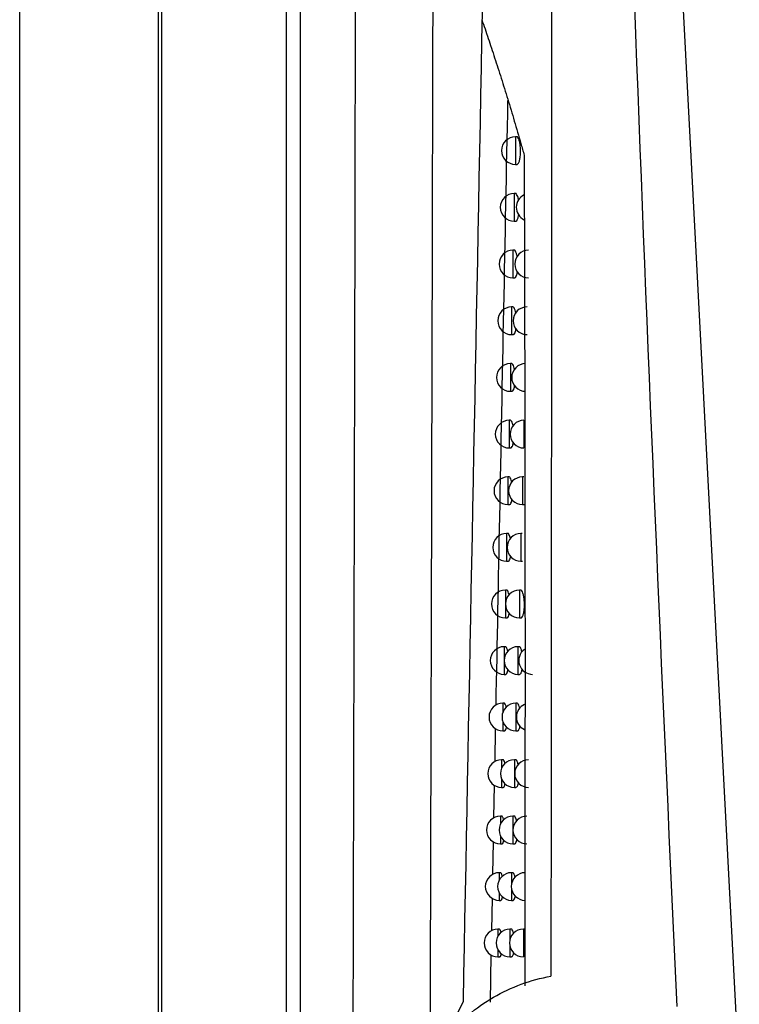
# Model space of a CAD drawing. Header units: millimetres. Extents: x 15358 to 16483, y 10132 to 11382.
# Tile 71 of 166: x 15911 to 15937, y 10672 to 10707. Entities that reach past the tile are written whole.
import ezdxf

# ---------------------------------------------------------------- set-up
doc = ezdxf.new("R2010")
doc.units = ezdxf.units.MM

msp = doc.modelspace()

# ---------------------------------------------------------------- linework, layer by layer
at = {"color": 7, "linetype": 'Continuous', "lineweight": 25}
for p, q in [((15910.797, 10589.564), (15910.797, 10899.564)), ((15915.797, 10899.564), (15915.797, 10589.564)), ((15933.224, 10737.28), (15936.807, 10668.955)), ((15915.928, 10736.963), (15915.928, 10627.253)), ((15920.438, 10627.626), (15920.438, 10736.59)), ((15920.938, 10736.59), (15920.938, 10627.626)), ((15928.76, 10703.129), (15928.714, 10703.129)), ((15928.714, 10703.129), (15928.714, 10702.129)), ((15928.714, 10702.129), (15928.773, 10702.129)), ((15928.714, 10701.078), (15928.669, 10701.078)), ((15928.669, 10701.078), (15928.669, 10700.078)), ((15928.669, 10700.078), (15928.727, 10700.078)), ((15928.668, 10699.028), (15928.623, 10699.028)), ((15928.623, 10699.028), (15928.623, 10698.028)), ((15928.623, 10698.028), (15928.682, 10698.028)), ((15928.623, 10696.979), (15928.578, 10696.979)), ((15928.578, 10696.979), (15928.578, 10695.979)), ((15928.578, 10695.979), (15928.636, 10695.979)), ((15928.577, 10694.931), (15928.532, 10694.931)), ((15928.532, 10694.931), (15928.532, 10693.931)), ((15928.532, 10693.931), (15928.591, 10693.931)), ((15928.532, 10692.884), (15928.487, 10692.884)), ((15928.487, 10692.884), (15928.487, 10691.884)), ((15929.024, 10692.884), (15929.024, 10691.884)), ((15928.487, 10691.884), (15928.545, 10691.884)), ((15928.486, 10690.838), (15928.442, 10690.838)), ((15928.442, 10690.838), (15928.442, 10689.838)), ((15929.013, 10690.838), (15928.968, 10690.838)), ((15928.968, 10690.838), (15928.968, 10689.838)), ((15928.442, 10689.838), (15928.5, 10689.838)), ((15928.968, 10689.838), (15929.027, 10689.838)), ((15928.441, 10688.792), (15928.396, 10688.792)), ((15928.396, 10688.792), (15928.396, 10687.792)), ((15928.958, 10688.792), (15928.913, 10688.792)), ((15928.913, 10688.792), (15928.913, 10687.792)), ((15928.396, 10687.792), (15928.455, 10687.792)), ((15928.913, 10687.792), (15928.972, 10687.792)), ((15928.395, 10686.748), (15928.351, 10686.748)), ((15928.351, 10686.748), (15928.351, 10685.748)), ((15928.903, 10686.748), (15928.858, 10686.748)), ((15928.858, 10686.748), (15928.858, 10685.748)), ((15928.351, 10685.748), (15928.41, 10685.748)), ((15928.858, 10685.748), (15928.917, 10685.748)), ((15928.35, 10684.705), (15928.306, 10684.705)), ((15928.306, 10684.705), (15928.306, 10684.252)), ((15928.848, 10684.705), (15928.804, 10684.705)), ((15928.804, 10684.705), (15928.804, 10683.705)), ((15928.306, 10684.157), (15928.306, 10683.705)), ((15928.306, 10683.705), (15928.364, 10683.705)), ((15928.804, 10683.705), (15928.863, 10683.705)), ((15928.305, 10682.662), (15928.261, 10682.662)), ((15928.261, 10682.662), (15928.261, 10682.337)), ((15928.774, 10682.662), (15928.73, 10682.662)), ((15928.73, 10682.662), (15928.73, 10681.662)), ((15928.261, 10681.987), (15928.261, 10681.662)), ((15927.977, 10680.555), (15928, 10681.745)), ((15928.261, 10681.662), (15928.32, 10681.662)), ((15928.73, 10681.662), (15928.788, 10681.662)), ((15928.26, 10680.62), (15928.216, 10680.62)), ((15928.216, 10680.62), (15928.216, 10680.316)), ((15928.72, 10680.62), (15928.676, 10680.62)), ((15928.676, 10680.62), (15928.676, 10679.62)), ((15928.216, 10679.925), (15928.216, 10679.62)), ((15927.937, 10678.519), (15927.96, 10679.701)), ((15928.216, 10679.62), (15928.275, 10679.62)), ((15928.676, 10679.62), (15928.735, 10679.62)), ((15928.216, 10678.58), (15928.172, 10678.58)), ((15928.172, 10678.58), (15928.172, 10678.295)), ((15928.667, 10678.58), (15928.623, 10678.58)), ((15928.623, 10678.58), (15928.623, 10677.58)), ((15927.897, 10676.483), (15927.92, 10677.658)), ((15928.172, 10677.865), (15928.172, 10677.58)), ((15928.172, 10677.58), (15928.23, 10677.58)), ((15928.623, 10677.58), (15928.682, 10677.58)), ((15928.171, 10676.54), (15928.127, 10676.54)), ((15928.127, 10676.54), (15928.127, 10676.272)), ((15928.615, 10676.54), (15928.571, 10676.54)), ((15928.571, 10676.54), (15928.571, 10676.122)), ((15928.571, 10675.959), (15928.571, 10675.54)), ((15927.858, 10674.448), (15927.881, 10675.616)), ((15928.127, 10675.809), (15928.127, 10675.54)), ((15928.127, 10675.54), (15928.186, 10675.54)), ((15928.571, 10675.54), (15928.629, 10675.54)), ((15928.127, 10674.502), (15928.083, 10674.502)), ((15928.083, 10674.502), (15928.083, 10674.249)), ((15928.562, 10674.502), (15928.518, 10674.502)), ((15928.518, 10674.502), (15928.518, 10674.126)), ((15929.047, 10674.502), (15929.002, 10674.502)), ((15929.002, 10674.502), (15929.002, 10673.502)), ((15928.083, 10673.756), (15928.083, 10673.502)), ((15928.518, 10673.878), (15928.518, 10673.502)), ((15927.808, 10671.867), (15927.841, 10673.576)), ((15928.083, 10673.502), (15928.142, 10673.502)), ((15928.518, 10673.502), (15928.577, 10673.502)), ((15926.824, 10671.879), (15925.916, 10670.093))]:
    msp.add_line(p, q, dxfattribs=at)
for centre, start, end in [((15928.714, 10702.629), 90, 270), ((15928.669, 10700.578), 90, 270), ((15929.246, 10700.578), 115.543, 244.0478), ((15928.623, 10698.528), 90, 270), ((15929.19, 10698.528), 90, 270), ((15928.578, 10696.479), 90, 270), ((15929.135, 10696.479), 90, 270), ((15928.532, 10694.431), 90, 270), ((15929.079, 10694.431), 90, 270), ((15928.487, 10692.384), 90, 270), ((15929.024, 10692.384), 90, 270), ((15928.442, 10690.338), 90, 270), ((15928.968, 10690.338), 90, 270), ((15928.396, 10688.292), 90, 270), ((15928.913, 10688.292), 90, 270), ((15928.351, 10686.248), 90, 270), ((15928.858, 10686.248), 90, 270), ((15928.306, 10684.205), 90, 270), ((15928.804, 10684.205), 90, 270), ((15929.336, 10684.205), 126.6701, 270), ((15928.261, 10682.162), 90, 270), ((15928.73, 10682.162), 90, 270), ((15929.25, 10682.162), 114.4009, 245.2872), ((15928.216, 10680.12), 90, 270), ((15928.676, 10680.12), 90, 270), ((15929.188, 10680.12), 90, 270), ((15928.172, 10678.08), 90, 270), ((15928.623, 10678.08), 90, 270), ((15929.126, 10678.08), 90, 270), ((15928.127, 10676.04), 90, 270), ((15928.571, 10676.04), 90, 270), ((15929.064, 10676.04), 90, 270), ((15928.083, 10674.002), 90, 270), ((15928.518, 10674.002), 90, 270), ((15929.002, 10674.002), 90, 270)]:
    msp.add_arc(centre, 0.5, start, end, dxfattribs=at)
for points in [[(15931.997, 10737.843), (15932.66, 10715.783), (15933.512, 10693.735), (15934.553, 10671.701)], [(15930.039, 10737.653), (15930.03, 10716.027), (15930.016, 10694.408), (15929.997, 10672.797)], [(15922.73, 10628.805), (15922.843, 10664.021), (15922.929, 10699.529), (15922.987, 10735.187)]]:
    msp.add_open_spline(points, degree=3, dxfattribs=at)
for points, knots in [([(15925.637, 10669.748), (15925.642, 10671.616), (15925.666, 10679.996), (15925.707, 10695.412), (15925.758, 10716.019), (15925.788, 10730.124), (15925.803, 10737.178)], [0, 0, 0, 0, 0.083415, 0.374117, 0.68701, 1, 1, 1, 1]), ([(15928.023, 10735.579), (15927.843, 10724.9), (15927.64, 10714.251), (15927.23, 10693.014), (15927.022, 10682.42), (15926.824, 10671.879)], [0, 0, 0, 0, 0.5, 0.5, 1, 1, 1, 1]), ([(15927.501, 10707.357), (15927.539, 10707.246), (15927.615, 10707.024), (15927.731, 10706.682), (15927.847, 10706.333), (15927.964, 10705.977), (15928.082, 10705.614), (15928.2, 10705.245), (15928.319, 10704.868), (15928.438, 10704.484), (15928.556, 10704.094), (15928.675, 10703.697), (15928.794, 10703.292), (15928.912, 10702.881), (15928.991, 10702.602), (15929.03, 10702.462)], [0, 0, 0, 0, 0.077254, 0.154372, 0.231376, 0.308288, 0.385131, 0.461927, 0.538697, 0.615464, 0.692249, 0.769073, 0.845959, 0.922928, 1, 1, 1, 1]), ([(15928.016, 10682.593), (15928.06, 10684.86), (15928.201, 10692.117), (15928.345, 10699.415), (15928.444, 10704.433)], [0, 0, 0, 0, 0.31242, 1, 1, 1, 1]), ([(15928.773, 10702.135), (15928.777, 10702.133), (15928.796, 10702.125), (15928.83, 10702.171), (15928.867, 10702.269), (15928.892, 10702.414), (15928.902, 10702.579), (15928.897, 10702.746), (15928.878, 10702.898), (15928.847, 10703.024), (15928.807, 10703.103), (15928.775, 10703.138), (15928.76, 10703.128), (15928.76, 10703.128)], [0, 0, 0, 0, 0.030357, 0.14312, 0.255081, 0.364041, 0.469238, 0.57175, 0.673811, 0.77773, 0.884992, 0.99569, 1, 1, 1, 1]), ([(15929.03, 10702.462), (15929.033, 10701.416), (15929.04, 10699.309), (15929.047, 10696.124), (15929.054, 10692.889), (15929.058, 10689.604), (15929.061, 10686.27), (15929.061, 10682.886), (15929.06, 10679.452), (15929.058, 10675.969), (15929.054, 10673.631), (15929.052, 10672.454)], [0, 0, 0, 0, 0.104454, 0.210571, 0.31835, 0.427793, 0.538901, 0.651675, 0.766115, 0.882223, 1, 1, 1, 1]), ([(15928.829, 10700.837), (15928.829, 10700.839), (15928.823, 10700.891), (15928.799, 10700.972), (15928.76, 10701.053), (15928.729, 10701.087), (15928.715, 10701.078), (15928.714, 10701.077)], [0, 0, 0, 0, 0.009967, 0.325953, 0.651798, 0.987743, 1, 1, 1, 1]), ([(15928.727, 10700.084), (15928.732, 10700.082), (15928.751, 10700.074), (15928.783, 10700.121), (15928.817, 10700.202), (15928.828, 10700.281), (15928.833, 10700.309)], [0, 0, 0, 0, 0.096387, 0.450975, 0.80307, 1, 1, 1, 1]), ([(15928.78, 10698.799), (15928.771, 10698.84), (15928.752, 10698.927), (15928.713, 10699.002), (15928.683, 10699.038), (15928.669, 10699.028), (15928.668, 10699.027)], [0, 0, 0, 0, 0.30863, 0.64342, 0.988245, 1, 1, 1, 1]), ([(15928.682, 10698.034), (15928.686, 10698.033), (15928.705, 10698.025), (15928.737, 10698.072), (15928.769, 10698.15), (15928.78, 10698.225), (15928.784, 10698.251)], [0, 0, 0, 0, 0.099193, 0.460697, 0.819693, 1, 1, 1, 1]), ([(15928.73, 10696.76), (15928.722, 10696.798), (15928.704, 10696.881), (15928.667, 10696.953), (15928.637, 10696.989), (15928.623, 10696.979), (15928.623, 10696.979)], [0, 0, 0, 0, 0.289911, 0.63434, 0.988747, 1, 1, 1, 1]), ([(15928.636, 10695.985), (15928.64, 10695.984), (15928.659, 10695.976), (15928.691, 10696.023), (15928.721, 10696.099), (15928.732, 10696.171), (15928.735, 10696.193)], [0, 0, 0, 0, 0.1020922, 0.4708001, 0.836986, 1, 1, 1, 1]), ([(15928.68, 10694.722), (15928.673, 10694.756), (15928.656, 10694.835), (15928.62, 10694.905), (15928.592, 10694.941), (15928.578, 10694.931), (15928.577, 10694.931)], [0, 0, 0, 0, 0.270053, 0.624691, 0.989258, 1, 1, 1, 1]), ([(15928.591, 10693.937), (15928.595, 10693.936), (15928.613, 10693.928), (15928.644, 10693.975), (15928.674, 10694.048), (15928.684, 10694.118), (15928.687, 10694.137)], [0, 0, 0, 0, 0.105089, 0.481304, 0.854985, 1, 1, 1, 1]), ([(15928.63, 10692.685), (15928.624, 10692.716), (15928.608, 10692.791), (15928.574, 10692.858), (15928.546, 10692.893), (15928.532, 10692.884), (15928.532, 10692.883)], [0, 0, 0, 0, 0.248953, 0.614424, 0.989777, 1, 1, 1, 1]), ([(15928.545, 10691.89), (15928.549, 10691.888), (15928.567, 10691.88), (15928.598, 10691.928), (15928.626, 10691.999), (15928.636, 10692.065), (15928.638, 10692.081)], [0, 0, 0, 0, 0.1081888, 0.4922321, 0.8737283, 1, 1, 1, 1]), ([(15928.581, 10690.649), (15928.575, 10690.676), (15928.561, 10690.747), (15928.528, 10690.812), (15928.5, 10690.847), (15928.486, 10690.837), (15928.486, 10690.837)], [0, 0, 0, 0, 0.2264992, 0.6034817, 0.990305, 1, 1, 1, 1]), ([(15928.5, 10689.844), (15928.504, 10689.842), (15928.522, 10689.834), (15928.551, 10689.882), (15928.579, 10689.95), (15928.588, 10690.013), (15928.59, 10690.027)], [0, 0, 0, 0, 0.111398, 0.503607, 0.893258, 1, 1, 1, 1]), ([(15928.531, 10688.614), (15928.527, 10688.638), (15928.513, 10688.705), (15928.481, 10688.766), (15928.454, 10688.802), (15928.441, 10688.792), (15928.441, 10688.792)], [0, 0, 0, 0, 0.2025643, 0.5918016, 0.9908442, 1, 1, 1, 1]), ([(15928.455, 10687.798), (15928.459, 10687.797), (15928.476, 10687.789), (15928.505, 10687.837), (15928.532, 10687.903), (15928.54, 10687.962), (15928.542, 10687.973)], [0, 0, 0, 0, 0.114723, 0.515454, 0.913617, 1, 1, 1, 1]), ([(15928.483, 10686.576), (15928.479, 10686.597), (15928.466, 10686.662), (15928.435, 10686.722), (15928.408, 10686.757), (15928.396, 10686.748), (15928.395, 10686.747)], [0, 0, 0, 0, 0.187138, 0.584492, 0.991501, 1, 1, 1, 1]), ([(15928.917, 10685.754), (15928.921, 10685.752), (15928.94, 10685.744), (15928.973, 10685.79), (15929.009, 10685.888), (15929.033, 10686.033), (15929.043, 10686.198), (15929.038, 10686.365), (15929.019, 10686.517), (15928.988, 10686.644), (15928.949, 10686.722), (15928.918, 10686.757), (15928.903, 10686.747), (15928.903, 10686.747)], [0, 0, 0, 0, 0.03079, 0.14332, 0.255028, 0.363845, 0.469087, 0.571803, 0.674125, 0.778249, 0.885572, 0.996163, 1, 1, 1, 1]), ([(15928.41, 10685.754), (15928.413, 10685.752), (15928.43, 10685.744), (15928.459, 10685.793), (15928.484, 10685.856), (15928.492, 10685.913), (15928.494, 10685.92)], [0, 0, 0, 0, 0.1181704, 0.5278016, 0.9348557, 1, 1, 1, 1]), ([(15928.435, 10684.538), (15928.431, 10684.557), (15928.419, 10684.62), (15928.389, 10684.678), (15928.363, 10684.714), (15928.35, 10684.704), (15928.35, 10684.704)], [0, 0, 0, 0, 0.174027, 0.578372, 0.99219, 1, 1, 1, 1]), ([(15928.949, 10684.517), (15928.943, 10684.543), (15928.927, 10684.614), (15928.893, 10684.678), (15928.863, 10684.714), (15928.849, 10684.704), (15928.848, 10684.704)], [0, 0, 0, 0, 0.222687, 0.599557, 0.987498, 1, 1, 1, 1]), ([(15928.364, 10683.711), (15928.368, 10683.709), (15928.385, 10683.701), (15928.413, 10683.75), (15928.437, 10683.811), (15928.445, 10683.864), (15928.446, 10683.869)], [0, 0, 0, 0, 0.121748, 0.540679, 0.957025, 1, 1, 1, 1]), ([(15928.863, 10683.71), (15928.867, 10683.709), (15928.885, 10683.701), (15928.917, 10683.749), (15928.946, 10683.817), (15928.956, 10683.88), (15928.958, 10683.893)], [0, 0, 0, 0, 0.1089586, 0.5033531, 0.8949082, 1, 1, 1, 1]), ([(15928.385, 10682.514), (15928.382, 10682.527), (15928.371, 10682.583), (15928.343, 10682.635), (15928.318, 10682.671), (15928.305, 10682.662), (15928.305, 10682.662)], [0, 0, 0, 0, 0.122545, 0.552695, 0.992559, 1, 1, 1, 1]), ([(15928.869, 10682.486), (15928.865, 10682.508), (15928.85, 10682.574), (15928.817, 10682.635), (15928.788, 10682.671), (15928.774, 10682.661), (15928.774, 10682.661)], [0, 0, 0, 0, 0.195665, 0.586456, 0.98823, 1, 1, 1, 1]), ([(15928.32, 10681.668), (15928.323, 10681.666), (15928.34, 10681.659), (15928.367, 10681.7), (15928.385, 10681.768), (15928.394, 10681.8)], [0, 0, 0, 0, 0.134783, 0.595278, 1, 1, 1, 1]), ([(15928.788, 10681.668), (15928.792, 10681.666), (15928.811, 10681.658), (15928.842, 10681.706), (15928.87, 10681.772), (15928.878, 10681.831), (15928.88, 10681.841)], [0, 0, 0, 0, 0.112894, 0.51694, 0.918139, 1, 1, 1, 1]), ([(15928.337, 10680.478), (15928.335, 10680.488), (15928.325, 10680.542), (15928.298, 10680.594), (15928.273, 10680.63), (15928.26, 10680.62), (15928.26, 10680.62)], [0, 0, 0, 0, 0.1090032, 0.5463884, 0.9932889, 1, 1, 1, 1]), ([(15928.813, 10680.449), (15928.809, 10680.47), (15928.795, 10680.534), (15928.763, 10680.594), (15928.735, 10680.63), (15928.721, 10680.62), (15928.72, 10680.62)], [0, 0, 0, 0, 0.183348, 0.58078, 0.988985, 1, 1, 1, 1]), ([(15928.735, 10679.626), (15928.739, 10679.625), (15928.757, 10679.617), (15928.787, 10679.665), (15928.814, 10679.728), (15928.823, 10679.785), (15928.824, 10679.792)], [0, 0, 0, 0, 0.116211, 0.528482, 0.937898, 1, 1, 1, 1]), ([(15928.275, 10679.627), (15928.278, 10679.625), (15928.295, 10679.617), (15928.321, 10679.657), (15928.338, 10679.723), (15928.346, 10679.752)], [0, 0, 0, 0, 0.139567, 0.613142, 1, 1, 1, 1]), ([(15928.29, 10678.442), (15928.289, 10678.451), (15928.278, 10678.503), (15928.252, 10678.553), (15928.228, 10678.589), (15928.216, 10678.58), (15928.216, 10678.58)], [0, 0, 0, 0, 0.095017, 0.539858, 0.994019, 1, 1, 1, 1]), ([(15928.757, 10678.414), (15928.753, 10678.433), (15928.74, 10678.495), (15928.709, 10678.553), (15928.681, 10678.589), (15928.668, 10678.579), (15928.667, 10678.579)], [0, 0, 0, 0, 0.171339, 0.575265, 0.989747, 1, 1, 1, 1]), ([(15928.23, 10677.586), (15928.234, 10677.584), (15928.25, 10677.577), (15928.275, 10677.615), (15928.291, 10677.678), (15928.298, 10677.705)], [0, 0, 0, 0, 0.144619, 0.632098, 1, 1, 1, 1]), ([(15928.682, 10677.586), (15928.686, 10677.584), (15928.704, 10677.576), (15928.733, 10677.625), (15928.759, 10677.686), (15928.767, 10677.739), (15928.768, 10677.744)], [0, 0, 0, 0, 0.1196403, 0.5404934, 0.9584847, 1, 1, 1, 1]), ([(15928.244, 10676.407), (15928.242, 10676.415), (15928.232, 10676.465), (15928.207, 10676.514), (15928.183, 10676.55), (15928.171, 10676.54), (15928.171, 10676.54)], [0, 0, 0, 0, 0.08057, 0.533096, 0.994748, 1, 1, 1, 1]), ([(15928.702, 10676.379), (15928.698, 10676.396), (15928.686, 10676.457), (15928.655, 10676.514), (15928.628, 10676.55), (15928.615, 10676.54), (15928.615, 10676.54)], [0, 0, 0, 0, 0.158953, 0.569559, 0.990506, 1, 1, 1, 1]), ([(15928.186, 10675.547), (15928.189, 10675.545), (15928.205, 10675.537), (15928.229, 10675.574), (15928.244, 10675.635), (15928.25, 10675.66)], [0, 0, 0, 0, 0.149965, 0.652248, 1, 1, 1, 1]), ([(15928.629, 10675.546), (15928.633, 10675.545), (15928.651, 10675.537), (15928.68, 10675.586), (15928.705, 10675.644), (15928.712, 10675.695), (15928.713, 10675.697)], [0, 0, 0, 0, 0.1231894, 0.5530023, 0.9799473, 1, 1, 1, 1]), ([(15928.197, 10674.373), (15928.196, 10674.379), (15928.187, 10674.428), (15928.162, 10674.475), (15928.138, 10674.512), (15928.127, 10674.502), (15928.127, 10674.502)], [0, 0, 0, 0, 0.065643, 0.526094, 0.995477, 1, 1, 1, 1]), ([(15928.647, 10674.346), (15928.643, 10674.361), (15928.631, 10674.42), (15928.602, 10674.475), (15928.575, 10674.511), (15928.562, 10674.502), (15928.562, 10674.501)], [0, 0, 0, 0, 0.1461753, 0.5636546, 0.9912633, 1, 1, 1, 1]), ([(15928.142, 10673.508), (15928.145, 10673.506), (15928.16, 10673.499), (15928.183, 10673.534), (15928.198, 10673.592), (15928.203, 10673.615)], [0, 0, 0, 0, 0.155634, 0.673704, 1, 1, 1, 1]), ([(15928.577, 10673.508), (15928.581, 10673.506), (15928.598, 10673.499), (15928.628, 10673.542), (15928.647, 10673.615), (15928.657, 10673.651)], [0, 0, 0, 0, 0.126932, 0.566332, 1, 1, 1, 1]), ([(15930.267, 10660.234), (15929.902, 10660.283), (15929.543, 10660.363), (15928.839, 10660.585), (15928.491, 10660.73), (15927.831, 10661.075), (15927.519, 10661.275), (15926.928, 10661.732), (15926.647, 10661.991), (15926.141, 10662.55), (15925.915, 10662.85), (15925.514, 10663.492), (15925.34, 10663.837), (15925.059, 10664.545), (15924.951, 10664.909), (15924.8, 10665.657), (15924.759, 10666.044), (15924.745, 10666.804), (15924.772, 10667.183), (15924.865, 10667.749), (15924.904, 10667.937), (15924.999, 10668.305), (15925.054, 10668.486), (15925.243, 10669.019), (15925.4, 10669.362), (15925.776, 10670.02), (15925.99, 10670.327), (15926.467, 10670.898), (15926.732, 10671.164), (15927.303, 10671.644), (15927.605, 10671.855), (15928.242, 10672.224), (15928.579, 10672.382), (15929.274, 10672.636), (15929.631, 10672.732), (15929.997, 10672.797)], [0, 0, 0, 0, 0.0625, 0.0625, 0.125, 0.125, 0.1875, 0.1875, 0.25, 0.25, 0.3125, 0.3125, 0.375, 0.375, 0.4375, 0.4375, 0.5, 0.5, 0.5625, 0.5625, 0.59375, 0.59375, 0.625, 0.625, 0.6875, 0.6875, 0.75, 0.75, 0.8125, 0.8125, 0.875, 0.875, 0.9375, 0.9375, 1, 1, 1, 1])]:
    msp.add_open_spline(points, degree=3, knots=knots, dxfattribs=at)

doc.saveas('drawing.dxf')
